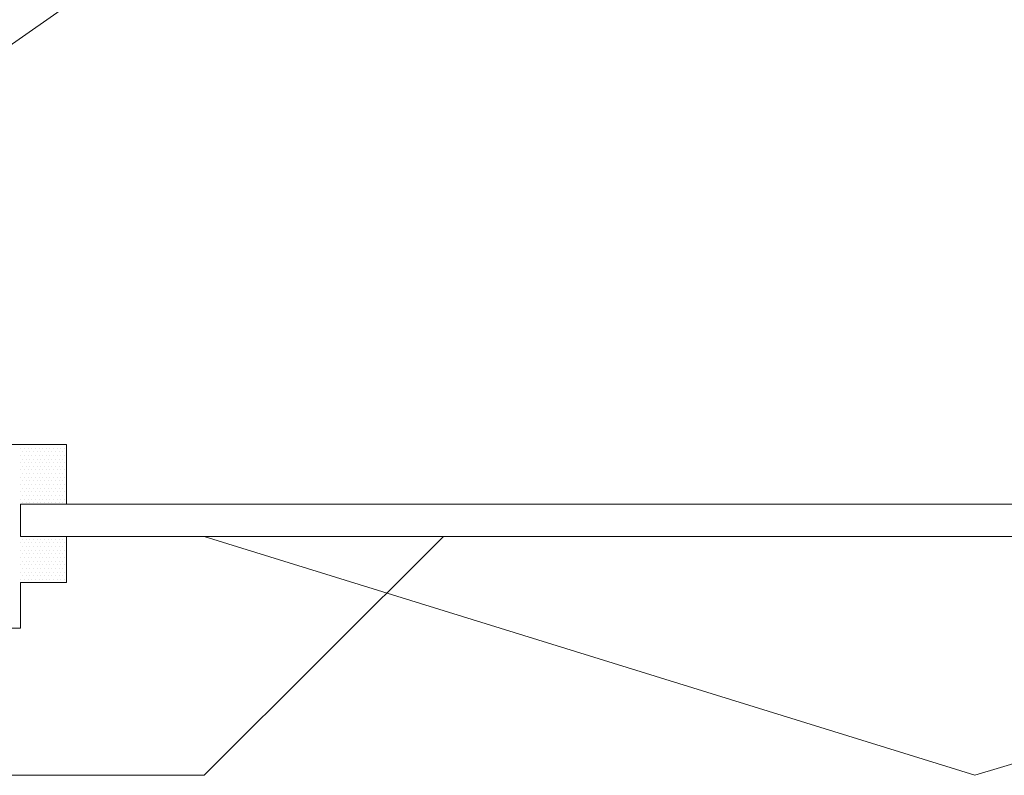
# Model space of a CAD drawing. Header units: metres. Extents: x 7168 to 12828, y 1523 to 3619.
# Tile 93 of 132: x 12064.31 to 12075.02, y 2135.33 to 2143.55. Entities that reach past the tile are written whole.
import ezdxf

# ---------------------------------------------------------------- set-up
doc = ezdxf.new("R2010")
doc.units = ezdxf.units.M
doc.layers.add('CIENKIE', color=4, linetype='Continuous')
doc.layers.add('GRUBE', color=7, linetype='Continuous')

msp = doc.modelspace()

# ---------------------------------------------------------------- linework, layer by layer
at = {"layer": 'CIENKIE', "color": 7, "lineweight": 0}
for p, q in [((12059.168, 2139.747, -17586.496), (12074.7, 2150.619, -17586.496)), ((12064.321, 2138.89, -17586.496), (12064.321, 2138.89, -17586.496)), ((12064.361, 2138.89, -17586.496), (12064.361, 2138.89, -17586.496)), ((12064.401, 2138.89, -17586.496), (12064.401, 2138.89, -17586.496)), ((12064.441, 2138.89, -17586.496), (12064.441, 2138.89, -17586.496)), ((12064.48, 2138.89, -17586.496), (12064.48, 2138.89, -17586.496)), ((12064.52, 2138.89, -17586.496), (12064.52, 2138.89, -17586.496)), ((12064.56, 2138.89, -17586.496), (12064.56, 2138.89, -17586.496)), ((12064.599, 2138.89, -17586.496), (12064.599, 2138.89, -17586.496)), ((12064.639, 2138.89, -17586.496), (12064.639, 2138.89, -17586.496)), ((12064.679, 2138.89, -17586.496), (12064.679, 2138.89, -17586.496)), ((12064.718, 2138.89, -17586.496), (12064.718, 2138.89, -17586.496)), ((12064.758, 2138.89, -17586.496), (12064.758, 2138.89, -17586.496)), ((12064.798, 2138.89, -17586.496), (12064.798, 2138.89, -17586.496)), ((12064.321, 2138.811, -17586.496), (12064.321, 2138.811, -17586.496)), ((12064.341, 2138.85, -17586.496), (12064.341, 2138.85, -17586.496)), ((12064.341, 2138.771, -17586.496), (12064.341, 2138.771, -17586.496)), ((12064.361, 2138.811, -17586.496), (12064.361, 2138.811, -17586.496)), ((12064.381, 2138.85, -17586.496), (12064.381, 2138.85, -17586.496)), ((12064.381, 2138.771, -17586.496), (12064.381, 2138.771, -17586.496)), ((12064.401, 2138.811, -17586.496), (12064.401, 2138.811, -17586.496)), ((12064.421, 2138.85, -17586.496), (12064.421, 2138.85, -17586.496)), ((12064.421, 2138.771, -17586.496), (12064.421, 2138.771, -17586.496)), ((12064.441, 2138.811, -17586.496), (12064.441, 2138.811, -17586.496)), ((12064.46, 2138.85, -17586.496), (12064.46, 2138.85, -17586.496)), ((12064.46, 2138.771, -17586.496), (12064.46, 2138.771, -17586.496)), ((12064.48, 2138.811, -17586.496), (12064.48, 2138.811, -17586.496)), ((12064.5, 2138.85, -17586.496), (12064.5, 2138.85, -17586.496)), ((12064.5, 2138.771, -17586.496), (12064.5, 2138.771, -17586.496)), ((12064.52, 2138.811, -17586.496), (12064.52, 2138.811, -17586.496)), ((12064.54, 2138.85, -17586.496), (12064.54, 2138.85, -17586.496)), ((12064.54, 2138.771, -17586.496), (12064.54, 2138.771, -17586.496)), ((12064.56, 2138.811, -17586.496), (12064.56, 2138.811, -17586.496)), ((12064.579, 2138.85, -17586.496), (12064.579, 2138.85, -17586.496)), ((12064.579, 2138.771, -17586.496), (12064.579, 2138.771, -17586.496)), ((12064.599, 2138.811, -17586.496), (12064.599, 2138.811, -17586.496)), ((12064.619, 2138.85, -17586.496), (12064.619, 2138.85, -17586.496)), ((12064.619, 2138.771, -17586.496), (12064.619, 2138.771, -17586.496)), ((12064.639, 2138.811, -17586.496), (12064.639, 2138.811, -17586.496)), ((12064.659, 2138.85, -17586.496), (12064.659, 2138.85, -17586.496)), ((12064.659, 2138.771, -17586.496), (12064.659, 2138.771, -17586.496)), ((12064.679, 2138.811, -17586.496), (12064.679, 2138.811, -17586.496)), ((12064.699, 2138.85, -17586.496), (12064.699, 2138.85, -17586.496)), ((12064.699, 2138.771, -17586.496), (12064.699, 2138.771, -17586.496)), ((12064.718, 2138.811, -17586.496), (12064.718, 2138.811, -17586.496)), ((12064.738, 2138.85, -17586.496), (12064.738, 2138.85, -17586.496)), ((12064.738, 2138.771, -17586.496), (12064.738, 2138.771, -17586.496)), ((12064.758, 2138.811, -17586.496), (12064.758, 2138.811, -17586.496)), ((12064.778, 2138.85, -17586.496), (12064.778, 2138.85, -17586.496)), ((12064.778, 2138.771, -17586.496), (12064.778, 2138.771, -17586.496)), ((12064.798, 2138.811, -17586.496), (12064.798, 2138.811, -17586.496)), ((12064.818, 2138.85, -17586.496), (12064.818, 2138.85, -17586.496)), ((12064.818, 2138.771, -17586.496), (12064.818, 2138.771, -17586.496)), ((12064.321, 2138.731, -17586.496), (12064.321, 2138.731, -17586.496)), ((12064.321, 2138.652, -17586.496), (12064.321, 2138.652, -17586.496)), ((12064.341, 2138.692, -17586.496), (12064.341, 2138.692, -17586.496)), ((12064.361, 2138.731, -17586.496), (12064.361, 2138.731, -17586.496)), ((12064.361, 2138.652, -17586.496), (12064.361, 2138.652, -17586.496)), ((12064.381, 2138.692, -17586.496), (12064.381, 2138.692, -17586.496)), ((12064.401, 2138.731, -17586.496), (12064.401, 2138.731, -17586.496)), ((12064.401, 2138.652, -17586.496), (12064.401, 2138.652, -17586.496)), ((12064.421, 2138.692, -17586.496), (12064.421, 2138.692, -17586.496)), ((12064.441, 2138.731, -17586.496), (12064.441, 2138.731, -17586.496)), ((12064.441, 2138.652, -17586.496), (12064.441, 2138.652, -17586.496)), ((12064.46, 2138.692, -17586.496), (12064.46, 2138.692, -17586.496)), ((12064.48, 2138.731, -17586.496), (12064.48, 2138.731, -17586.496)), ((12064.48, 2138.652, -17586.496), (12064.48, 2138.652, -17586.496)), ((12064.5, 2138.692, -17586.496), (12064.5, 2138.692, -17586.496)), ((12064.52, 2138.731, -17586.496), (12064.52, 2138.731, -17586.496)), ((12064.52, 2138.652, -17586.496), (12064.52, 2138.652, -17586.496)), ((12064.54, 2138.692, -17586.496), (12064.54, 2138.692, -17586.496)), ((12064.56, 2138.731, -17586.496), (12064.56, 2138.731, -17586.496)), ((12064.56, 2138.652, -17586.496), (12064.56, 2138.652, -17586.496)), ((12064.579, 2138.692, -17586.496), (12064.579, 2138.692, -17586.496)), ((12064.599, 2138.731, -17586.496), (12064.599, 2138.731, -17586.496)), ((12064.599, 2138.652, -17586.496), (12064.599, 2138.652, -17586.496)), ((12064.619, 2138.692, -17586.496), (12064.619, 2138.692, -17586.496)), ((12064.639, 2138.731, -17586.496), (12064.639, 2138.731, -17586.496)), ((12064.639, 2138.652, -17586.496), (12064.639, 2138.652, -17586.496)), ((12064.659, 2138.692, -17586.496), (12064.659, 2138.692, -17586.496)), ((12064.679, 2138.731, -17586.496), (12064.679, 2138.731, -17586.496)), ((12064.679, 2138.652, -17586.496), (12064.679, 2138.652, -17586.496)), ((12064.699, 2138.692, -17586.496), (12064.699, 2138.692, -17586.496)), ((12064.718, 2138.731, -17586.496), (12064.718, 2138.731, -17586.496)), ((12064.718, 2138.652, -17586.496), (12064.718, 2138.652, -17586.496)), ((12064.738, 2138.692, -17586.496), (12064.738, 2138.692, -17586.496)), ((12064.758, 2138.731, -17586.496), (12064.758, 2138.731, -17586.496)), ((12064.758, 2138.652, -17586.496), (12064.758, 2138.652, -17586.496)), ((12064.778, 2138.692, -17586.496), (12064.778, 2138.692, -17586.496)), ((12064.798, 2138.731, -17586.496), (12064.798, 2138.731, -17586.496)), ((12064.798, 2138.652, -17586.496), (12064.798, 2138.652, -17586.496)), ((12064.818, 2138.692, -17586.496), (12064.818, 2138.692, -17586.496)), ((12064.321, 2138.573, -17586.496), (12064.321, 2138.573, -17586.496)), ((12064.341, 2138.612, -17586.496), (12064.341, 2138.612, -17586.496)), ((12064.361, 2138.573, -17586.496), (12064.361, 2138.573, -17586.496)), ((12064.381, 2138.612, -17586.496), (12064.381, 2138.612, -17586.496)), ((12064.401, 2138.573, -17586.496), (12064.401, 2138.573, -17586.496)), ((12064.421, 2138.612, -17586.496), (12064.421, 2138.612, -17586.496)), ((12064.441, 2138.573, -17586.496), (12064.441, 2138.573, -17586.496)), ((12064.46, 2138.612, -17586.496), (12064.46, 2138.612, -17586.496)), ((12064.48, 2138.573, -17586.496), (12064.48, 2138.573, -17586.496)), ((12064.5, 2138.612, -17586.496), (12064.5, 2138.612, -17586.496)), ((12064.52, 2138.573, -17586.496), (12064.52, 2138.573, -17586.496)), ((12064.54, 2138.612, -17586.496), (12064.54, 2138.612, -17586.496)), ((12064.56, 2138.573, -17586.496), (12064.56, 2138.573, -17586.496)), ((12064.579, 2138.612, -17586.496), (12064.579, 2138.612, -17586.496)), ((12064.599, 2138.573, -17586.496), (12064.599, 2138.573, -17586.496)), ((12064.619, 2138.612, -17586.496), (12064.619, 2138.612, -17586.496)), ((12064.639, 2138.573, -17586.496), (12064.639, 2138.573, -17586.496)), ((12064.659, 2138.612, -17586.496), (12064.659, 2138.612, -17586.496)), ((12064.679, 2138.573, -17586.496), (12064.679, 2138.573, -17586.496)), ((12064.699, 2138.612, -17586.496), (12064.699, 2138.612, -17586.496)), ((12064.718, 2138.573, -17586.496), (12064.718, 2138.573, -17586.496)), ((12064.738, 2138.612, -17586.496), (12064.738, 2138.612, -17586.496)), ((12064.758, 2138.573, -17586.496), (12064.758, 2138.573, -17586.496)), ((12064.778, 2138.612, -17586.496), (12064.778, 2138.612, -17586.496)), ((12064.798, 2138.573, -17586.496), (12064.798, 2138.573, -17586.496)), ((12064.818, 2138.612, -17586.496), (12064.818, 2138.612, -17586.496)), ((12064.321, 2138.493, -17586.496), (12064.321, 2138.493, -17586.496)), ((12064.341, 2138.533, -17586.496), (12064.341, 2138.533, -17586.496)), ((12064.341, 2138.454, -17586.496), (12064.341, 2138.454, -17586.496)), ((12064.361, 2138.493, -17586.496), (12064.361, 2138.493, -17586.496)), ((12064.381, 2138.533, -17586.496), (12064.381, 2138.533, -17586.496)), ((12064.381, 2138.454, -17586.496), (12064.381, 2138.454, -17586.496)), ((12064.401, 2138.493, -17586.496), (12064.401, 2138.493, -17586.496)), ((12064.421, 2138.533, -17586.496), (12064.421, 2138.533, -17586.496)), ((12064.421, 2138.454, -17586.496), (12064.421, 2138.454, -17586.496)), ((12064.441, 2138.493, -17586.496), (12064.441, 2138.493, -17586.496)), ((12064.46, 2138.533, -17586.496), (12064.46, 2138.533, -17586.496)), ((12064.46, 2138.454, -17586.496), (12064.46, 2138.454, -17586.496)), ((12064.48, 2138.493, -17586.496), (12064.48, 2138.493, -17586.496)), ((12064.5, 2138.533, -17586.496), (12064.5, 2138.533, -17586.496)), ((12064.5, 2138.454, -17586.496), (12064.5, 2138.454, -17586.496)), ((12064.52, 2138.493, -17586.496), (12064.52, 2138.493, -17586.496)), ((12064.54, 2138.533, -17586.496), (12064.54, 2138.533, -17586.496)), ((12064.54, 2138.454, -17586.496), (12064.54, 2138.454, -17586.496)), ((12064.56, 2138.493, -17586.496), (12064.56, 2138.493, -17586.496)), ((12064.579, 2138.533, -17586.496), (12064.579, 2138.533, -17586.496)), ((12064.579, 2138.454, -17586.496), (12064.579, 2138.454, -17586.496)), ((12064.599, 2138.493, -17586.496), (12064.599, 2138.493, -17586.496)), ((12064.619, 2138.533, -17586.496), (12064.619, 2138.533, -17586.496)), ((12064.619, 2138.454, -17586.496), (12064.619, 2138.454, -17586.496)), ((12064.639, 2138.493, -17586.496), (12064.639, 2138.493, -17586.496)), ((12064.659, 2138.533, -17586.496), (12064.659, 2138.533, -17586.496)), ((12064.659, 2138.454, -17586.496), (12064.659, 2138.454, -17586.496)), ((12064.679, 2138.493, -17586.496), (12064.679, 2138.493, -17586.496)), ((12064.699, 2138.533, -17586.496), (12064.699, 2138.533, -17586.496)), ((12064.699, 2138.454, -17586.496), (12064.699, 2138.454, -17586.496)), ((12064.718, 2138.493, -17586.496), (12064.718, 2138.493, -17586.496)), ((12064.738, 2138.533, -17586.496), (12064.738, 2138.533, -17586.496)), ((12064.738, 2138.454, -17586.496), (12064.738, 2138.454, -17586.496)), ((12064.758, 2138.493, -17586.496), (12064.758, 2138.493, -17586.496)), ((12064.778, 2138.533, -17586.496), (12064.778, 2138.533, -17586.496)), ((12064.778, 2138.454, -17586.496), (12064.778, 2138.454, -17586.496)), ((12064.798, 2138.493, -17586.496), (12064.798, 2138.493, -17586.496)), ((12064.818, 2138.533, -17586.496), (12064.818, 2138.533, -17586.496)), ((12064.818, 2138.454, -17586.496), (12064.818, 2138.454, -17586.496)), ((12064.321, 2138.414, -17586.496), (12064.321, 2138.414, -17586.496)), ((12064.321, 2138.334, -17586.496), (12064.321, 2138.334, -17586.496)), ((12064.341, 2138.374, -17586.496), (12064.341, 2138.374, -17586.496)), ((12064.361, 2138.414, -17586.496), (12064.361, 2138.414, -17586.496)), ((12064.361, 2138.334, -17586.496), (12064.361, 2138.334, -17586.496)), ((12064.381, 2138.374, -17586.496), (12064.381, 2138.374, -17586.496)), ((12064.401, 2138.414, -17586.496), (12064.401, 2138.414, -17586.496)), ((12064.401, 2138.334, -17586.496), (12064.401, 2138.334, -17586.496)), ((12064.421, 2138.374, -17586.496), (12064.421, 2138.374, -17586.496)), ((12064.441, 2138.414, -17586.496), (12064.441, 2138.414, -17586.496)), ((12064.441, 2138.334, -17586.496), (12064.441, 2138.334, -17586.496)), ((12064.46, 2138.374, -17586.496), (12064.46, 2138.374, -17586.496)), ((12064.48, 2138.414, -17586.496), (12064.48, 2138.414, -17586.496)), ((12064.48, 2138.334, -17586.496), (12064.48, 2138.334, -17586.496)), ((12064.5, 2138.374, -17586.496), (12064.5, 2138.374, -17586.496)), ((12064.52, 2138.414, -17586.496), (12064.52, 2138.414, -17586.496)), ((12064.52, 2138.334, -17586.496), (12064.52, 2138.334, -17586.496)), ((12064.54, 2138.374, -17586.496), (12064.54, 2138.374, -17586.496)), ((12064.56, 2138.414, -17586.496), (12064.56, 2138.414, -17586.496)), ((12064.56, 2138.334, -17586.496), (12064.56, 2138.334, -17586.496)), ((12064.579, 2138.374, -17586.496), (12064.579, 2138.374, -17586.496)), ((12064.599, 2138.414, -17586.496), (12064.599, 2138.414, -17586.496)), ((12064.599, 2138.334, -17586.496), (12064.599, 2138.334, -17586.496)), ((12064.619, 2138.374, -17586.496), (12064.619, 2138.374, -17586.496)), ((12064.639, 2138.414, -17586.496), (12064.639, 2138.414, -17586.496)), ((12064.639, 2138.334, -17586.496), (12064.639, 2138.334, -17586.496)), ((12064.659, 2138.374, -17586.496), (12064.659, 2138.374, -17586.496)), ((12064.679, 2138.414, -17586.496), (12064.679, 2138.414, -17586.496)), ((12064.679, 2138.334, -17586.496), (12064.679, 2138.334, -17586.496)), ((12064.699, 2138.374, -17586.496), (12064.699, 2138.374, -17586.496)), ((12064.718, 2138.414, -17586.496), (12064.718, 2138.414, -17586.496)), ((12064.718, 2138.334, -17586.496), (12064.718, 2138.334, -17586.496)), ((12064.738, 2138.374, -17586.496), (12064.738, 2138.374, -17586.496)), ((12064.758, 2138.414, -17586.496), (12064.758, 2138.414, -17586.496)), ((12064.758, 2138.334, -17586.496), (12064.758, 2138.334, -17586.496)), ((12064.778, 2138.374, -17586.496), (12064.778, 2138.374, -17586.496)), ((12064.798, 2138.414, -17586.496), (12064.798, 2138.414, -17586.496)), ((12064.798, 2138.334, -17586.496), (12064.798, 2138.334, -17586.496)), ((12064.818, 2138.374, -17586.496), (12064.818, 2138.374, -17586.496)), ((12064.318, 2138.279, -17586.496), (12074.7, 2138.279, -17586.496)), ((12064.341, 2138.295, -17586.496), (12064.341, 2138.295, -17586.496)), ((12064.381, 2138.295, -17586.496), (12064.381, 2138.295, -17586.496)), ((12064.421, 2138.295, -17586.496), (12064.421, 2138.295, -17586.496)), ((12064.46, 2138.295, -17586.496), (12064.46, 2138.295, -17586.496)), ((12064.5, 2138.295, -17586.496), (12064.5, 2138.295, -17586.496)), ((12064.54, 2138.295, -17586.496), (12064.54, 2138.295, -17586.496)), ((12064.579, 2138.295, -17586.496), (12064.579, 2138.295, -17586.496)), ((12064.619, 2138.295, -17586.496), (12064.619, 2138.295, -17586.496)), ((12064.659, 2138.295, -17586.496), (12064.659, 2138.295, -17586.496)), ((12064.699, 2138.295, -17586.496), (12064.699, 2138.295, -17586.496)), ((12064.738, 2138.295, -17586.496), (12064.738, 2138.295, -17586.496)), ((12064.778, 2138.295, -17586.496), (12064.778, 2138.295, -17586.496)), ((12064.818, 2138.295, -17586.496), (12064.818, 2138.295, -17586.496)), ((12085.318, 2138.279, -17586.496), (12074.7, 2138.279, -17586.496)), ((12064.321, 2137.858, -17586.496), (12064.321, 2137.858, -17586.496)), ((12064.341, 2137.898, -17586.496), (12064.341, 2137.898, -17586.496)), ((12064.341, 2137.819, -17586.496), (12064.341, 2137.819, -17586.496)), ((12064.361, 2137.858, -17586.496), (12064.361, 2137.858, -17586.496)), ((12064.381, 2137.898, -17586.496), (12064.381, 2137.898, -17586.496)), ((12064.381, 2137.819, -17586.496), (12064.381, 2137.819, -17586.496)), ((12064.401, 2137.858, -17586.496), (12064.401, 2137.858, -17586.496)), ((12064.421, 2137.898, -17586.496), (12064.421, 2137.898, -17586.496)), ((12064.421, 2137.819, -17586.496), (12064.421, 2137.819, -17586.496)), ((12064.441, 2137.858, -17586.496), (12064.441, 2137.858, -17586.496)), ((12064.46, 2137.898, -17586.496), (12064.46, 2137.898, -17586.496)), ((12064.46, 2137.819, -17586.496), (12064.46, 2137.819, -17586.496)), ((12064.48, 2137.858, -17586.496), (12064.48, 2137.858, -17586.496)), ((12064.5, 2137.898, -17586.496), (12064.5, 2137.898, -17586.496)), ((12064.5, 2137.819, -17586.496), (12064.5, 2137.819, -17586.496)), ((12064.52, 2137.858, -17586.496), (12064.52, 2137.858, -17586.496)), ((12064.54, 2137.898, -17586.496), (12064.54, 2137.898, -17586.496)), ((12064.54, 2137.819, -17586.496), (12064.54, 2137.819, -17586.496)), ((12064.56, 2137.858, -17586.496), (12064.56, 2137.858, -17586.496)), ((12064.579, 2137.898, -17586.496), (12064.579, 2137.898, -17586.496)), ((12064.579, 2137.819, -17586.496), (12064.579, 2137.819, -17586.496)), ((12064.599, 2137.858, -17586.496), (12064.599, 2137.858, -17586.496)), ((12064.619, 2137.898, -17586.496), (12064.619, 2137.898, -17586.496)), ((12064.619, 2137.819, -17586.496), (12064.619, 2137.819, -17586.496)), ((12064.639, 2137.858, -17586.496), (12064.639, 2137.858, -17586.496)), ((12064.659, 2137.898, -17586.496), (12064.659, 2137.898, -17586.496)), ((12064.659, 2137.819, -17586.496), (12064.659, 2137.819, -17586.496)), ((12064.679, 2137.858, -17586.496), (12064.679, 2137.858, -17586.496)), ((12064.699, 2137.898, -17586.496), (12064.699, 2137.898, -17586.496)), ((12064.699, 2137.819, -17586.496), (12064.699, 2137.819, -17586.496)), ((12064.718, 2137.858, -17586.496), (12064.718, 2137.858, -17586.496)), ((12064.738, 2137.898, -17586.496), (12064.738, 2137.898, -17586.496)), ((12064.738, 2137.819, -17586.496), (12064.738, 2137.819, -17586.496)), ((12064.758, 2137.858, -17586.496), (12064.758, 2137.858, -17586.496)), ((12064.778, 2137.898, -17586.496), (12064.778, 2137.898, -17586.496)), ((12064.778, 2137.819, -17586.496), (12064.778, 2137.819, -17586.496)), ((12064.798, 2137.858, -17586.496), (12064.798, 2137.858, -17586.496)), ((12064.818, 2137.898, -17586.496), (12064.818, 2137.898, -17586.496)), ((12064.818, 2137.819, -17586.496), (12064.818, 2137.819, -17586.496)), ((12064.321, 2137.779, -17586.496), (12064.321, 2137.779, -17586.496)), ((12064.321, 2137.699, -17586.496), (12064.321, 2137.699, -17586.496)), ((12064.341, 2137.739, -17586.496), (12064.341, 2137.739, -17586.496)), ((12064.361, 2137.779, -17586.496), (12064.361, 2137.779, -17586.496)), ((12064.361, 2137.699, -17586.496), (12064.361, 2137.699, -17586.496)), ((12064.381, 2137.739, -17586.496), (12064.381, 2137.739, -17586.496)), ((12064.401, 2137.779, -17586.496), (12064.401, 2137.779, -17586.496)), ((12064.401, 2137.699, -17586.496), (12064.401, 2137.699, -17586.496)), ((12064.421, 2137.739, -17586.496), (12064.421, 2137.739, -17586.496)), ((12064.441, 2137.779, -17586.496), (12064.441, 2137.779, -17586.496)), ((12064.441, 2137.699, -17586.496), (12064.441, 2137.699, -17586.496)), ((12064.46, 2137.739, -17586.496), (12064.46, 2137.739, -17586.496)), ((12064.48, 2137.779, -17586.496), (12064.48, 2137.779, -17586.496)), ((12064.48, 2137.699, -17586.496), (12064.48, 2137.699, -17586.496)), ((12064.5, 2137.739, -17586.496), (12064.5, 2137.739, -17586.496)), ((12064.52, 2137.779, -17586.496), (12064.52, 2137.779, -17586.496)), ((12064.52, 2137.699, -17586.496), (12064.52, 2137.699, -17586.496)), ((12064.54, 2137.739, -17586.496), (12064.54, 2137.739, -17586.496)), ((12064.56, 2137.779, -17586.496), (12064.56, 2137.779, -17586.496)), ((12064.56, 2137.699, -17586.496), (12064.56, 2137.699, -17586.496)), ((12064.579, 2137.739, -17586.496), (12064.579, 2137.739, -17586.496)), ((12064.599, 2137.779, -17586.496), (12064.599, 2137.779, -17586.496)), ((12064.599, 2137.699, -17586.496), (12064.599, 2137.699, -17586.496)), ((12064.619, 2137.739, -17586.496), (12064.619, 2137.739, -17586.496)), ((12064.639, 2137.779, -17586.496), (12064.639, 2137.779, -17586.496)), ((12064.639, 2137.699, -17586.496), (12064.639, 2137.699, -17586.496)), ((12064.659, 2137.739, -17586.496), (12064.659, 2137.739, -17586.496)), ((12064.679, 2137.779, -17586.496), (12064.679, 2137.779, -17586.496)), ((12064.679, 2137.699, -17586.496), (12064.679, 2137.699, -17586.496)), ((12064.699, 2137.739, -17586.496), (12064.699, 2137.739, -17586.496)), ((12064.718, 2137.779, -17586.496), (12064.718, 2137.779, -17586.496)), ((12064.718, 2137.699, -17586.496), (12064.718, 2137.699, -17586.496)), ((12064.738, 2137.739, -17586.496), (12064.738, 2137.739, -17586.496)), ((12064.758, 2137.779, -17586.496), (12064.758, 2137.779, -17586.496)), ((12064.758, 2137.699, -17586.496), (12064.758, 2137.699, -17586.496)), ((12064.778, 2137.739, -17586.496), (12064.778, 2137.739, -17586.496)), ((12064.798, 2137.779, -17586.496), (12064.798, 2137.779, -17586.496)), ((12064.798, 2137.699, -17586.496), (12064.798, 2137.699, -17586.496)), ((12064.818, 2137.739, -17586.496), (12064.818, 2137.739, -17586.496)), ((12064.321, 2137.62, -17586.496), (12064.321, 2137.62, -17586.496)), ((12064.341, 2137.66, -17586.496), (12064.341, 2137.66, -17586.496)), ((12064.341, 2137.58, -17586.496), (12064.341, 2137.58, -17586.496)), ((12064.361, 2137.62, -17586.496), (12064.361, 2137.62, -17586.496)), ((12064.381, 2137.66, -17586.496), (12064.381, 2137.66, -17586.496)), ((12064.381, 2137.58, -17586.496), (12064.381, 2137.58, -17586.496)), ((12064.401, 2137.62, -17586.496), (12064.401, 2137.62, -17586.496)), ((12064.421, 2137.66, -17586.496), (12064.421, 2137.66, -17586.496)), ((12064.421, 2137.58, -17586.496), (12064.421, 2137.58, -17586.496)), ((12064.441, 2137.62, -17586.496), (12064.441, 2137.62, -17586.496)), ((12064.46, 2137.66, -17586.496), (12064.46, 2137.66, -17586.496)), ((12064.46, 2137.58, -17586.496), (12064.46, 2137.58, -17586.496)), ((12064.48, 2137.62, -17586.496), (12064.48, 2137.62, -17586.496)), ((12064.5, 2137.66, -17586.496), (12064.5, 2137.66, -17586.496)), ((12064.5, 2137.58, -17586.496), (12064.5, 2137.58, -17586.496)), ((12064.52, 2137.62, -17586.496), (12064.52, 2137.62, -17586.496)), ((12064.54, 2137.66, -17586.496), (12064.54, 2137.66, -17586.496)), ((12064.54, 2137.58, -17586.496), (12064.54, 2137.58, -17586.496)), ((12064.56, 2137.62, -17586.496), (12064.56, 2137.62, -17586.496)), ((12064.579, 2137.66, -17586.496), (12064.579, 2137.66, -17586.496)), ((12064.579, 2137.58, -17586.496), (12064.579, 2137.58, -17586.496)), ((12064.599, 2137.62, -17586.496), (12064.599, 2137.62, -17586.496)), ((12064.619, 2137.66, -17586.496), (12064.619, 2137.66, -17586.496)), ((12064.619, 2137.58, -17586.496), (12064.619, 2137.58, -17586.496)), ((12064.639, 2137.62, -17586.496), (12064.639, 2137.62, -17586.496)), ((12064.659, 2137.66, -17586.496), (12064.659, 2137.66, -17586.496)), ((12064.659, 2137.58, -17586.496), (12064.659, 2137.58, -17586.496)), ((12064.679, 2137.62, -17586.496), (12064.679, 2137.62, -17586.496)), ((12064.699, 2137.66, -17586.496), (12064.699, 2137.66, -17586.496)), ((12064.699, 2137.58, -17586.496), (12064.699, 2137.58, -17586.496)), ((12064.718, 2137.62, -17586.496), (12064.718, 2137.62, -17586.496)), ((12064.738, 2137.66, -17586.496), (12064.738, 2137.66, -17586.496)), ((12064.738, 2137.58, -17586.496), (12064.738, 2137.58, -17586.496)), ((12064.758, 2137.62, -17586.496), (12064.758, 2137.62, -17586.496)), ((12064.778, 2137.66, -17586.496), (12064.778, 2137.66, -17586.496)), ((12064.778, 2137.58, -17586.496), (12064.778, 2137.58, -17586.496)), ((12064.798, 2137.62, -17586.496), (12064.798, 2137.62, -17586.496)), ((12064.818, 2137.66, -17586.496), (12064.818, 2137.66, -17586.496)), ((12064.818, 2137.58, -17586.496), (12064.818, 2137.58, -17586.496)), ((12064.321, 2137.541, -17586.496), (12064.321, 2137.541, -17586.496)), ((12064.341, 2137.501, -17586.496), (12064.341, 2137.501, -17586.496)), ((12064.361, 2137.541, -17586.496), (12064.361, 2137.541, -17586.496)), ((12064.381, 2137.501, -17586.496), (12064.381, 2137.501, -17586.496)), ((12064.401, 2137.541, -17586.496), (12064.401, 2137.541, -17586.496)), ((12064.421, 2137.501, -17586.496), (12064.421, 2137.501, -17586.496)), ((12064.441, 2137.541, -17586.496), (12064.441, 2137.541, -17586.496)), ((12064.46, 2137.501, -17586.496), (12064.46, 2137.501, -17586.496)), ((12064.48, 2137.541, -17586.496), (12064.48, 2137.541, -17586.496)), ((12064.5, 2137.501, -17586.496), (12064.5, 2137.501, -17586.496)), ((12064.52, 2137.541, -17586.496), (12064.52, 2137.541, -17586.496)), ((12064.54, 2137.501, -17586.496), (12064.54, 2137.501, -17586.496)), ((12064.56, 2137.541, -17586.496), (12064.56, 2137.541, -17586.496)), ((12064.579, 2137.501, -17586.496), (12064.579, 2137.501, -17586.496)), ((12064.599, 2137.541, -17586.496), (12064.599, 2137.541, -17586.496)), ((12064.619, 2137.501, -17586.496), (12064.619, 2137.501, -17586.496)), ((12064.639, 2137.541, -17586.496), (12064.639, 2137.541, -17586.496)), ((12064.659, 2137.501, -17586.496), (12064.659, 2137.501, -17586.496)), ((12064.679, 2137.541, -17586.496), (12064.679, 2137.541, -17586.496)), ((12064.699, 2137.501, -17586.496), (12064.699, 2137.501, -17586.496)), ((12064.718, 2137.541, -17586.496), (12064.718, 2137.541, -17586.496)), ((12064.738, 2137.501, -17586.496), (12064.738, 2137.501, -17586.496)), ((12064.758, 2137.541, -17586.496), (12064.758, 2137.541, -17586.496)), ((12064.778, 2137.501, -17586.496), (12064.778, 2137.501, -17586.496)), ((12064.798, 2137.541, -17586.496), (12064.798, 2137.541, -17586.496)), ((12064.818, 2137.501, -17586.496), (12064.818, 2137.501, -17586.496)), ((12064.321, 2137.461, -17586.496), (12064.321, 2137.461, -17586.496)), ((12064.361, 2137.461, -17586.496), (12064.361, 2137.461, -17586.496)), ((12064.401, 2137.461, -17586.496), (12064.401, 2137.461, -17586.496)), ((12064.441, 2137.461, -17586.496), (12064.441, 2137.461, -17586.496)), ((12064.48, 2137.461, -17586.496), (12064.48, 2137.461, -17586.496)), ((12064.52, 2137.461, -17586.496), (12064.52, 2137.461, -17586.496)), ((12064.56, 2137.461, -17586.496), (12064.56, 2137.461, -17586.496)), ((12064.599, 2137.461, -17586.496), (12064.599, 2137.461, -17586.496)), ((12064.639, 2137.461, -17586.496), (12064.639, 2137.461, -17586.496)), ((12064.679, 2137.461, -17586.496), (12064.679, 2137.461, -17586.496)), ((12064.718, 2137.461, -17586.496), (12064.718, 2137.461, -17586.496)), ((12064.758, 2137.461, -17586.496), (12064.758, 2137.461, -17586.496)), ((12064.798, 2137.461, -17586.496), (12064.798, 2137.461, -17586.496))]:
    msp.add_line(p, q, dxfattribs=at)
at = {"layer": 'GRUBE', "color": 7, "lineweight": 0}
for p, q in [((12062.818, 2138.929, -17586.496), (12064.818, 2138.929, -17586.496)), ((12064.818, 2138.929, -17586.496), (12064.818, 2138.279, -17586.496)), ((12064.318, 2138.279, -17586.496), (12064.318, 2137.929, -17586.496)), ((12064.318, 2138.279, -17586.496), (12064.818, 2138.279, -17586.496)), ((12064.318, 2137.929, -17586.496), (12074.7, 2137.929, -17586.496)), ((12066.318, 2137.929, -17586.496), (12064.318, 2137.929, -17586.496)), ((12064.818, 2137.929, -17586.496), (12064.818, 2137.429, -17586.496)), ((12066.318, 2135.329, -17586.496), (12068.918, 2137.929, -17586.496)), ((12066.318, 2137.929, -17586.496), (12074.7, 2135.329, -17586.496)), ((12074.7, 2135.329, -17586.496), (12066.318, 2137.929, -17586.496)), ((12085.318, 2137.929, -17586.496), (12074.7, 2137.929, -17586.496)), ((12074.7, 2135.329, -17586.496), (12083.318, 2137.929, -17586.496)), ((12064.318, 2137.429, -17586.496), (12064.818, 2137.429, -17586.496)), ((12064.318, 2137.429, -17586.496), (12064.318, 2136.929, -17586.496)), ((12063.318, 2136.929, -17586.496), (12064.318, 2136.929, -17586.496)), ((12058.818, 2135.329, -17586.496), (12066.318, 2135.329, -17586.496))]:
    msp.add_line(p, q, dxfattribs=at)

doc.saveas('drawing.dxf')
